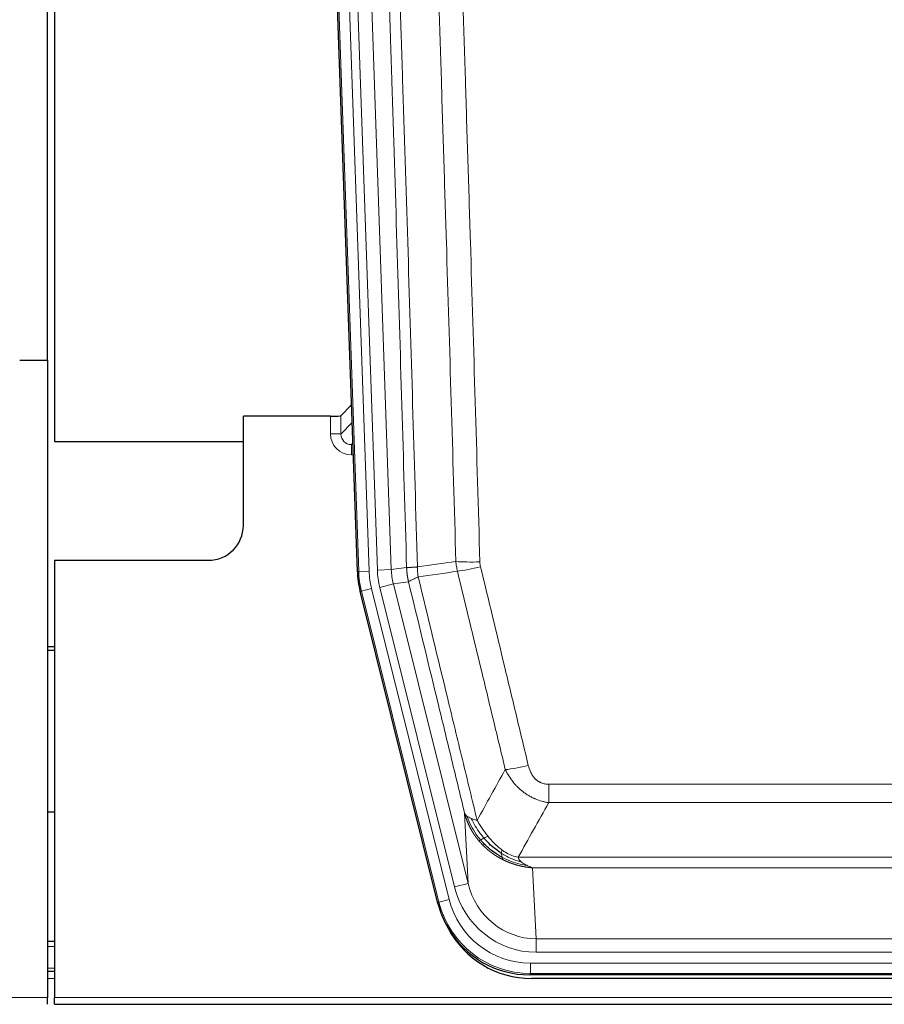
# Model space of a CAD drawing. Header units: inches. Extents: x 0 to 20790, y -12 to 14700.
# Tile 33 of 256: x 4862 to 5110, y 4924 to 5206. Entities that reach past the tile are written whole.
import ezdxf

# ---------------------------------------------------------------- set-up
doc = ezdxf.new("R2010")
doc.units = ezdxf.units.IN
doc.layers.add('1', color=7, linetype='Continuous', true_color=0xffffff)

msp = doc.modelspace()

# ---------------------------------------------------------------- linework, layer by layer
at = {"layer": '1', "color": 2, "linetype": 'Continuous', "lineweight": 25}
for p, q in [((4870.411, 5108.245), (4870.411, 5508.825)), ((4872.411, 5508.498), (4872.411, 5084.987)), ((4959.007, 5047.722), (4945.889, 5423.367)), ((4862.454, 5108.237), (4870.411, 5108.237)), ((4870.411, 5108.237), (4870.411, 4925.957)), ((4957.34, 5095.459), (4954.313, 5092.324)), ((4951.314, 5092.223), (4926.411, 5092.223)), ((4926.411, 5060.987), (4926.411, 5092.223)), ((4872.411, 5084.987), (4926.41, 5084.987)), ((4872.411, 5050.987), (4916.411, 5050.987)), ((4872.411, 5050.987), (4872.411, 4925.957)), ((4982.046, 4952.883), (4959.792, 5042.14)), ((4872.411, 5026.255), (4870.411, 5026.255)), ((4870.411, 5025.255), (4872.411, 5025.255)), ((4872.46, 4978.987), (4870.425, 4978.987)), ((4872.411, 4941.987), (4870.396, 4941.987)), ((4872.411, 4933.388), (4870.396, 4933.388)), ((5224.614, 4932.443), (5008.208, 4932.443)), ((5224.023, 4931.4), (5008.8, 4931.4)), ((4870.411, 4924.01), (4870.411, 4925.957)), ((4872.411, 4924.01), (4872.411, 4925.957)), ((4872.411, 4924.01), (5360.411, 4924.01))]:
    msp.add_line(p, q, dxfattribs=at)
at = {"layer": '1', "color": 110, "linetype": 'Continuous', "lineweight": 13}
for p, q in [((4959.381, 5047.774), (4946.27, 5423.217)), ((4949.264, 5423.322), (4962.375, 5047.879)), ((4951.655, 5422.38), (4964.722, 5048.209)), ((4955.648, 5422.519), (4968.714, 5048.348)), ((4951.304, 5087.175), (4951.314, 5092.223)), ((4954.313, 5092.324), (4954.302, 5087.093)), ((4954.302, 5087.093), (4957.516, 5090.421)), ((4957.722, 5084.528), (4957.295, 5084.086)), ((4957.295, 5084.086), (4957.295, 5081.166)), ((4957.295, 5084.086), (4957.737, 5084.086)), ((4957.295, 5081.166), (4957.839, 5081.166)), ((4968.714, 5048.348), (4973.09, 5048.963)), ((4959.007, 5047.722), (4959.381, 5047.774)), ((4962.375, 5047.879), (4959.381, 5047.774)), ((4964.722, 5048.209), (4968.714, 5048.348)), ((4965.419, 5043.247), (4969.295, 5044.214)), ((4973.647, 5044.825), (4969.295, 5044.214)), ((4969.295, 5044.214), (4990.647, 4958.576)), ((4960.165, 5042.193), (4959.792, 5042.14)), ((4963.072, 5042.917), (4960.165, 5042.193)), ((4982.339, 4953.258), (4960.165, 5042.193)), ((4963.072, 5042.917), (4985.246, 4953.982)), ((4986.771, 4957.609), (4965.419, 5043.247)), ((5013.74, 4981.689), (5013.74, 4986.93)), ((5013.74, 4986.93), (5219.083, 4986.93)), ((5219.083, 4981.689), (5013.74, 4981.689)), ((4990.647, 4958.576), (4989.689, 4978.631)), ((5005.008, 4966.07), (5227.814, 4966.07)), ((5223.701, 4963.04), (5009.121, 4963.04)), ((5009.121, 4963.04), (5010.09, 4942.761)), ((4986.771, 4957.609), (4990.647, 4958.576)), ((4982.046, 4952.883), (4982.339, 4953.258)), ((4985.246, 4953.982), (4982.339, 4953.258)), ((5010.09, 4942.761), (5222.733, 4942.761)), ((5010.09, 4938.897), (5010.09, 4942.761)), ((4872.411, 4940.532), (4870.396, 4940.532)), ((5222.733, 4938.897), (5010.09, 4938.897)), ((4872.411, 4934.358), (4870.396, 4934.358)), ((5008.501, 4935.814), (5224.321, 4935.814)), ((5008.501, 4932.818), (5008.501, 4935.814)), ((4872.411, 4931.388), (4870.396, 4931.388)), ((5008.501, 4932.818), (5008.208, 4932.443)), ((5224.321, 4932.818), (5008.501, 4932.818)), ((4382.411, 4925.957), (4870.411, 4925.957)), ((4872.411, 4925.957), (5360.411, 4925.957))]:
    msp.add_line(p, q, dxfattribs=at)
at = {"layer": '1', "color": 2, "linetype": 'Continuous', "lineweight": 25}
msp.add_arc((4916.411, 5060.987), 10, 270, 0, dxfattribs=at)
for centre, major_axis, ratio, start_param, end_param in [((4951.314, 5092.328), (-3, 0), 0.0349646, 1.5706703, 3.1078402), ((4986.027, 5048.673, 0), (26.774, 3.763), 0.9986144, 3.0370169, 3.2461684), ((5008.266, 4959.48, 0), (16.66, 21.323), 0.9977958, 2.4794378, 2.7643876), ((5008.266, 4959.48, 0), (16.66, 21.323), 0.9977958, 2.7643876, 3.8037475), ((5008.825, 4958.416, 0), (16.639, 21.297), 0.9990195, 2.7203481, 3.8043419)]:
    msp.add_ellipse(centre, major_axis=major_axis, ratio=ratio, start_param=start_param, end_param=end_param, dxfattribs=at)
at = {"layer": '1', "color": 110, "linetype": 'Continuous', "lineweight": 13}
for centre, major_axis, ratio, start_param, end_param in [((4957.307, 5087.175), (-3.237, -5.067), 0.9977321, 5.2798208, 6.8506171), ((4951.304, 5087.097), (-3, 0.006), 0.0261769, 3.175273, 4.7124429), ((4957.307, 5087.097), (-1.726, -2.474), 0.9943829, 5.3201387, 6.890935), ((4994.044, 5051.668), (-9.996, -0.288), 0.1133347, 0.8101184, 1.5675278), ((4994.232, 5050.262), (-9.719, -2.353), 0.1107863, 0.7983441, 1.5439815), ((4986.393, 5048.725), (-26.766, -3.762), 0.9989218, 6.1786096, 6.387761), ((4986.393, 5048.725, 0), (23.799, 3.345), 0.9986144, 3.0370169, 3.2461684), ((4988.74, 5049.055, 0), (-23.799, -3.345), 0.9986144, 6.1786096, 6.387761), ((4988.74, 5049.055), (-19.844, -2.789), 0.9980617, 6.1786096, 6.387761), ((5007.893, 4993.688), (-9.722, -2.342), 0.1329353, 0.7958322, 1.5387903), ((5010.01, 4963.744, 0), (1.185, -24.82), 0.9658521, 4.9157844, 6.2370968), ((5010.01, 4963.744), (1.001, -20.961), 0.9530564, 4.9157844, 6.2370968), ((5008.552, 4959.846), (-16.651, -21.313), 0.9982842, 5.6210305, 6.9453401), ((5008.552, 4959.846, 0), (14.809, 18.954), 0.9977958, 2.4794378, 3.8037475)]:
    msp.add_ellipse(centre, major_axis=major_axis, ratio=ratio, start_param=start_param, end_param=end_param, dxfattribs=at)
for points, knots in [([(4963.951, 5421.928), (4964.522, 5406.373), (4965.65, 5375.263), (4967.295, 5328.598), (4968.361, 5297.488), (4969.15, 5274.156), (4969.541, 5262.489), (4969.992, 5248.879), (4970.185, 5243.045), (4970.313, 5239.157), (4970.377, 5237.212), (4970.696, 5227.491), (4971.075, 5215.827), (4971.513, 5202.225), (4971.7, 5196.396), (4971.824, 5192.51), (4971.886, 5190.567), (4972.442, 5173.084), (4973.415, 5142.028), (4974.826, 5095.518), (4975.734, 5064.56), (4976.18, 5049.094)], [0, 0, 0, 0, 0.125, 0.25, 0.375, 0.375, 0.4375, 0.46875, 0.484375, 0.484375, 0.5, 0.5, 0.5625, 0.59375, 0.609375, 0.609375, 0.625, 0.625, 0.75, 0.875, 1, 1, 1, 1]), ([(4973.09, 5048.963), (4972.646, 5064.374), (4971.74, 5095.219), (4970.333, 5141.561), (4969.363, 5172.504), (4968.808, 5189.923), (4968.747, 5191.859), (4968.623, 5195.731), (4968.437, 5201.539), (4968, 5215.092), (4967.622, 5226.713), (4967.304, 5236.4), (4967.24, 5238.337), (4967.112, 5242.212), (4966.92, 5248.024), (4966.47, 5261.586), (4966.08, 5273.21), (4965.294, 5296.459), (4964.23, 5327.458), (4962.59, 5373.955), (4961.465, 5404.953), (4960.895, 5420.452)], [0, 0, 0, 0, 0.125, 0.25, 0.375, 0.375, 0.390625, 0.390625, 0.40625, 0.4375, 0.5, 0.5, 0.515625, 0.515625, 0.53125, 0.5625, 0.625, 0.625, 0.75, 0.875, 1, 1, 1, 1]), ([(4982.086, 5417.832), (4982.643, 5402.508), (4983.744, 5371.859), (4985.352, 5325.887), (4986.394, 5295.24), (4987.164, 5272.255), (4987.547, 5260.763), (4987.925, 5249.27), (4988.177, 5241.609), (4988.302, 5237.778), (4988.925, 5218.624), (4989.417, 5203.308), (4990.142, 5180.344), (4990.382, 5172.692), (4990.858, 5157.395), (4991.094, 5149.749), (4991.796, 5126.82), (4992.716, 5096.272), (4993.607, 5065.772), (4994.044, 5050.534)], [0, 0, 0, 0, 0.125, 0.25, 0.375, 0.375, 0.4375, 0.46875, 0.46875, 0.5, 0.5, 0.625, 0.625, 0.6875, 0.6875, 0.75, 0.75, 0.875, 1, 1, 1, 1]), ([(4987.177, 5050.649), (4986.738, 5065.868), (4985.847, 5096.33), (4984.925, 5126.839), (4984.222, 5149.739), (4983.986, 5157.376), (4983.509, 5172.654), (4983.269, 5180.296), (4982.543, 5203.232), (4982.051, 5218.529), (4981.427, 5237.659), (4981.301, 5241.485), (4981.05, 5249.137), (4980.671, 5260.615), (4980.288, 5272.093), (4979.516, 5295.049), (4978.472, 5325.658), (4976.863, 5371.573), (4975.761, 5402.183), (4975.203, 5417.489)], [0, 0, 0, 0, 0.125, 0.25, 0.25, 0.3125, 0.3125, 0.375, 0.375, 0.5, 0.5, 0.53125, 0.53125, 0.5625, 0.625, 0.625, 0.75, 0.875, 1, 1, 1, 1]), ([(4973.09, 5048.963), (4973.091, 5048.963), (4973.093, 5048.963), (4973.096, 5048.963), (4973.1, 5048.962), (4973.103, 5048.962), (4973.107, 5048.962), (4973.111, 5048.962), (4973.115, 5048.961), (4973.12, 5048.961), (4973.125, 5048.961), (4973.13, 5048.961), (4973.135, 5048.96), (4973.141, 5048.96), (4973.147, 5048.96), (4973.153, 5048.96), (4973.159, 5048.959), (4973.166, 5048.959), (4973.173, 5048.959), (4973.18, 5048.959), (4973.187, 5048.959), (4973.195, 5048.958), (4973.203, 5048.958), (4973.211, 5048.958), (4973.219, 5048.958), (4973.228, 5048.958), (4973.237, 5048.958), (4973.246, 5048.957), (4973.255, 5048.957), (4973.265, 5048.957), (4973.275, 5048.957), (4973.285, 5048.957), (4973.295, 5048.957), (4973.306, 5048.957), (4973.317, 5048.957), (4973.328, 5048.957), (4973.339, 5048.957), (4973.351, 5048.957), (4973.363, 5048.957), (4973.375, 5048.956), (4973.387, 5048.956), (4973.4, 5048.956), (4973.412, 5048.956), (4973.426, 5048.957), (4973.439, 5048.957), (4973.453, 5048.957), (4973.466, 5048.957), (4973.48, 5048.957), (4973.495, 5048.957), (4973.509, 5048.957), (4973.524, 5048.957), (4973.539, 5048.957), (4973.555, 5048.957), (4973.57, 5048.957), (4973.586, 5048.958), (4973.602, 5048.958), (4973.618, 5048.958), (4973.635, 5048.958), (4973.651, 5048.958), (4973.668, 5048.958), (4973.686, 5048.959), (4973.703, 5048.959), (4973.721, 5048.959), (4973.739, 5048.959), (4973.757, 5048.96), (4973.775, 5048.96), (4973.794, 5048.96), (4973.813, 5048.961), (4973.832, 5048.961), (4973.852, 5048.961), (4973.871, 5048.962), (4973.891, 5048.962), (4973.911, 5048.962), (4973.931, 5048.963), (4973.952, 5048.963), (4973.973, 5048.964), (4974, 5048.964), (4974.034, 5048.965), (4974.074, 5048.966), (4974.116, 5048.967), (4974.158, 5048.969), (4974.202, 5048.97), (4974.246, 5048.971), (4974.291, 5048.973), (4974.336, 5048.975), (4974.382, 5048.977), (4974.43, 5048.978), (4974.478, 5048.981), (4974.526, 5048.983), (4974.576, 5048.985), (4974.626, 5048.987), (4974.677, 5048.99), (4974.728, 5048.993), (4974.781, 5048.995), (4974.834, 5048.998), (4974.888, 5049.001), (4974.943, 5049.004), (4974.998, 5049.008), (4975.054, 5049.011), (4975.111, 5049.015), (4975.168, 5049.018), (4975.226, 5049.022), (4975.285, 5049.026), (4975.345, 5049.03), (4975.405, 5049.034), (4975.466, 5049.038), (4975.528, 5049.043), (4975.59, 5049.047), (4975.653, 5049.052), (4975.717, 5049.057), (4975.781, 5049.062), (4975.846, 5049.067), (4975.911, 5049.072), (4975.977, 5049.077), (4976.044, 5049.083), (4976.112, 5049.088), (4976.157, 5049.092), (4976.18, 5049.094)], [0, 0, 0, 0, 0.0066687, 0.0133374, 0.0200061, 0.0266746, 0.0333432, 0.0400116, 0.0466801, 0.0533484, 0.0600168, 0.066685, 0.0733532, 0.0800214, 0.0866895, 0.0933575, 0.1000255, 0.1066935, 0.1133614, 0.1200292, 0.126697, 0.1333647, 0.1400324, 0.1467001, 0.1533676, 0.1600352, 0.1667026, 0.1733701, 0.1800374, 0.1867047, 0.193372, 0.2000392, 0.2067064, 0.2133735, 0.2200405, 0.2267075, 0.2333745, 0.2400414, 0.2467082, 0.253375, 0.2600418, 0.2667085, 0.2733751, 0.2800417, 0.2867082, 0.2933747, 0.3000412, 0.3067075, 0.3133739, 0.3200401, 0.3267064, 0.3333725, 0.3400387, 0.3467047, 0.3533708, 0.3600367, 0.3667026, 0.3733685, 0.3800343, 0.3867001, 0.3933658, 0.4000315, 0.4066971, 0.4133626, 0.4200281, 0.4266936, 0.433359, 0.4400243, 0.4466896, 0.4533549, 0.4600201, 0.4666852, 0.4733503, 0.4800154, 0.4866804, 0.4933453, 0.5000102, 0.5125098, 0.5250093, 0.5375088, 0.5500082, 0.5625077, 0.5750071, 0.5875066, 0.600006, 0.6125054, 0.6250049, 0.6375043, 0.6500037, 0.6625032, 0.6750026, 0.6875021, 0.7000016, 0.7125011, 0.7250006, 0.7375001, 0.7499997, 0.7624993, 0.7749989, 0.7874985, 0.7999982, 0.812498, 0.8249977, 0.8374975, 0.8499974, 0.8624973, 0.8749972, 0.8874972, 0.8999973, 0.9124974, 0.9249976, 0.9374978, 0.9499981, 0.9624985, 0.9749989, 0.9874994, 1, 1, 1, 1]), ([(4973.647, 5044.825), (4973.642, 5044.846), (4973.632, 5044.888), (4973.616, 5044.952), (4973.601, 5045.018), (4973.586, 5045.084), (4973.571, 5045.152), (4973.555, 5045.221), (4973.54, 5045.292), (4973.525, 5045.364), (4973.509, 5045.437), (4973.494, 5045.511), (4973.478, 5045.587), (4973.463, 5045.664), (4973.448, 5045.742), (4973.433, 5045.821), (4973.417, 5045.902), (4973.402, 5045.984), (4973.388, 5046.068), (4973.373, 5046.152), (4973.358, 5046.238), (4973.344, 5046.326), (4973.329, 5046.414), (4973.315, 5046.504), (4973.302, 5046.596), (4973.288, 5046.688), (4973.275, 5046.782), (4973.254, 5046.933), (4973.228, 5047.135), (4973.2, 5047.382), (4973.176, 5047.611), (4973.157, 5047.822), (4973.141, 5048.016), (4973.128, 5048.191), (4973.118, 5048.349), (4973.11, 5048.488), (4973.104, 5048.61), (4973.099, 5048.713), (4973.096, 5048.798), (4973.094, 5048.865), (4973.092, 5048.914), (4973.091, 5048.945), (4973.091, 5048.959), (4973.09, 5048.963)], [0, 0, 0, 0, 0.0155037, 0.0313049, 0.0474035, 0.0637997, 0.0804935, 0.097485, 0.1147743, 0.1323613, 0.1502462, 0.1684289, 0.1869096, 0.2056883, 0.224765, 0.2441397, 0.2638126, 0.2837835, 0.3040527, 0.32462, 0.3454856, 0.3666494, 0.3881116, 0.409872, 0.4319308, 0.454288, 0.4769435, 0.4998975, 0.5635611, 0.6228928, 0.6778927, 0.7285606, 0.7748966, 0.8169007, 0.8545729, 0.8879131, 0.9169214, 0.9415977, 0.9619421, 0.9779545, 0.989635, 0.9969835, 1, 1, 1, 1]), ([(4976.392, 5046.26), (4976.317, 5046.726), (4976.274, 5047.195), (4976.216, 5048.141), (4976.201, 5048.616), (4976.18, 5049.094)], [0, 0, 0, 0, 0.5, 0.5, 1, 1, 1, 1]), ([(4994.232, 5049.123), (4994.176, 5049.355), (4994.132, 5049.588), (4994.07, 5050.059), (4994.051, 5050.296), (4994.044, 5050.534)], [0, 0, 0, 0, 0.5, 0.5, 1, 1, 1, 1]), ([(4994.232, 5049.123), (4996.517, 5039.644), (4998.798, 5030.172), (5002.214, 5015.971), (5003.351, 5011.239), (5005.624, 5001.777), (5006.759, 4997.048), (5007.893, 4992.321)], [0, 0, 0, 0, 0.5, 0.5, 0.75, 0.75, 1, 1, 1, 1]), ([(4973.647, 5044.825), (4973.668, 5044.876), (4973.746, 5044.942), (4974.009, 5045.109), (4974.195, 5045.209), (4974.667, 5045.446), (4974.952, 5045.583), (4975.61, 5045.893), (4975.983, 5046.067), (4976.392, 5046.26)], [0, 0, 0, 0, 0.25, 0.25, 0.5, 0.5, 0.75, 0.75, 1, 1, 1, 1]), ([(4976.392, 5046.26), (4979.214, 5034.635), (4982.03, 5023.019), (4986.243, 5005.608), (4987.646, 4999.806), (4990.448, 4988.208), (4991.848, 4982.411), (4993.246, 4976.617)], [0, 0, 0, 0, 0.5, 0.5, 0.75, 0.75, 1, 1, 1, 1]), ([(5001.313, 4991.126), (5000.178, 4995.847), (4999.041, 5000.569), (4996.766, 5010.017), (4995.627, 5014.743), (4992.208, 5028.924), (4989.924, 5038.384), (4987.635, 5047.849)], [0, 0, 0, 0, 0.25, 0.25, 0.5, 0.5, 1, 1, 1, 1]), ([(4989.689, 4978.631), (4988.359, 4984.139), (4987.026, 4989.649), (4984.358, 5000.673), (4983.023, 5006.187), (4979.012, 5022.736), (4976.332, 5033.777), (4973.647, 5044.825)], [0, 0, 0, 0, 0.25, 0.25, 0.5, 0.5, 1, 1, 1, 1]), ([(5013.74, 4981.689), (5013.405, 4981.738), (5013.072, 4981.796), (5012.409, 4981.935), (5012.081, 4982.015), (5011.105, 4982.286), (5010.467, 4982.508), (5009.764, 4982.805), (5009.686, 4982.838), (5009.531, 4982.907), (5009.454, 4982.942), (5009.222, 4983.049), (5009.069, 4983.123), (5008.615, 4983.351), (5008.02, 4983.675), (5007.447, 4984.036), (5007.026, 4984.322), (5006.817, 4984.468), (5006.612, 4984.619), (5006.475, 4984.721), (5006.408, 4984.773), (5005.802, 4985.242), (5005.294, 4985.691), (5004.575, 4986.407), (5004.342, 4986.654), (5004.004, 4987.034), (5003.893, 4987.162), (5003.674, 4987.423), (5003.567, 4987.555), (5003.04, 4988.222), (5002.652, 4988.776), (5001.937, 4989.923), (5001.61, 4990.515), (5001.313, 4991.126)], [0, 0, 0, 0, 0.0625, 0.0625, 0.125, 0.125, 0.25, 0.25, 0.265625, 0.265625, 0.28125, 0.28125, 0.3125, 0.3125, 0.375, 0.4375, 0.4375, 0.46875, 0.484375, 0.484375, 0.5, 0.5, 0.625, 0.625, 0.6875, 0.6875, 0.71875, 0.71875, 0.75, 0.75, 0.875, 0.875, 1, 1, 1, 1]), ([(5013.74, 4986.93), (5013.557, 4986.93), (5013.375, 4986.938), (5013.011, 4986.97), (5012.831, 4986.994), (5012.476, 4987.059), (5012.3, 4987.1), (5011.954, 4987.2), (5011.783, 4987.259), (5011.572, 4987.344), (5011.53, 4987.362), (5011.446, 4987.398), (5011.322, 4987.454), (5011.2, 4987.515), (5010.961, 4987.643), (5010.654, 4987.829), (5010.366, 4988.046), (5010.193, 4988.191), (5010.159, 4988.221), (5010.091, 4988.281), (5010.057, 4988.311), (5009.957, 4988.404), (5009.892, 4988.467), (5009.703, 4988.661), (5009.583, 4988.795), (5009.357, 4989.072), (5009.25, 4989.215), (5009.047, 4989.511), (5008.951, 4989.663), (5008.838, 4989.857), (5008.816, 4989.897), (5008.772, 4989.976), (5008.751, 4990.015), (5008.687, 4990.135), (5008.646, 4990.215), (5008.527, 4990.457), (5008.454, 4990.621), (5008.317, 4990.952), (5008.253, 4991.119), (5008.077, 4991.626), (5007.977, 4991.971), (5007.893, 4992.321)], [0, 0, 0, 0, 0.0625, 0.0625, 0.125, 0.125, 0.1875, 0.1875, 0.25, 0.25, 0.265625, 0.265625, 0.28125, 0.3125, 0.3125, 0.375, 0.4375, 0.4375, 0.453125, 0.453125, 0.46875, 0.46875, 0.5, 0.5, 0.5625, 0.5625, 0.625, 0.625, 0.6875, 0.6875, 0.703125, 0.703125, 0.71875, 0.71875, 0.75, 0.75, 0.8125, 0.8125, 0.875, 0.875, 1, 1, 1, 1]), ([(4989.689, 4978.631), (4989.746, 4978.488), (4989.829, 4978.35), (4990.042, 4978.089), (4990.173, 4977.965), (4990.328, 4977.848)], [0, 0, 0, 0, 0.5, 0.5, 1, 1, 1, 1]), ([(4993.721, 4970.804), (4993.709, 4970.818), (4993.686, 4970.846), (4993.651, 4970.888), (4993.616, 4970.931), (4993.58, 4970.975), (4993.544, 4971.02), (4993.507, 4971.065), (4993.47, 4971.111), (4993.433, 4971.158), (4993.395, 4971.205), (4993.357, 4971.253), (4993.319, 4971.302), (4993.28, 4971.352), (4993.241, 4971.402), (4993.201, 4971.453), (4993.162, 4971.505), (4993.121, 4971.558), (4993.081, 4971.612), (4993.04, 4971.666), (4992.999, 4971.721), (4992.958, 4971.777), (4992.916, 4971.834), (4992.874, 4971.891), (4992.832, 4971.949), (4992.79, 4972.008), (4992.747, 4972.068), (4992.704, 4972.129), (4992.661, 4972.191), (4992.618, 4972.253), (4992.574, 4972.316), (4992.53, 4972.38), (4992.486, 4972.445), (4992.442, 4972.511), (4992.397, 4972.577), (4992.353, 4972.645), (4992.308, 4972.713), (4992.263, 4972.782), (4992.218, 4972.852), (4992.172, 4972.923), (4992.127, 4972.994), (4992.081, 4973.067), (4992.036, 4973.14), (4991.99, 4973.215), (4991.944, 4973.29), (4991.898, 4973.366), (4991.852, 4973.443), (4991.806, 4973.521), (4991.76, 4973.6), (4991.714, 4973.679), (4991.668, 4973.76), (4991.621, 4973.842), (4991.575, 4973.924), (4991.529, 4974.007), (4991.483, 4974.092), (4991.437, 4974.177), (4991.39, 4974.263), (4991.344, 4974.35), (4991.298, 4974.438), (4991.252, 4974.527), (4991.206, 4974.617), (4991.161, 4974.708), (4991.115, 4974.8), (4991.069, 4974.893), (4991.024, 4974.986), (4990.978, 4975.081), (4990.933, 4975.177), (4990.888, 4975.273), (4990.844, 4975.371), (4990.799, 4975.47), (4990.755, 4975.569), (4990.71, 4975.67), (4990.666, 4975.771), (4990.623, 4975.874), (4990.579, 4975.977), (4990.536, 4976.081), (4990.493, 4976.187), (4990.451, 4976.293), (4990.409, 4976.401), (4990.367, 4976.509), (4990.325, 4976.619), (4990.284, 4976.729), (4990.244, 4976.84), (4990.203, 4976.953), (4990.163, 4977.066), (4990.124, 4977.181), (4990.085, 4977.296), (4990.046, 4977.412), (4990.008, 4977.53), (4989.97, 4977.648), (4989.933, 4977.767), (4989.897, 4977.888), (4989.861, 4978.009), (4989.825, 4978.132), (4989.79, 4978.255), (4989.756, 4978.379), (4989.722, 4978.505), (4989.7, 4978.589), (4989.689, 4978.631)], [0, 0, 0, 0, 0.0060657, 0.012223, 0.0184718, 0.0248123, 0.0312443, 0.0377679, 0.0443831, 0.0510899, 0.0578883, 0.0647782, 0.0717598, 0.0788329, 0.0859977, 0.093254, 0.1006019, 0.1080414, 0.1155725, 0.1231952, 0.1309095, 0.1387154, 0.1466129, 0.1546019, 0.1626826, 0.1708549, 0.1791188, 0.1874742, 0.1959213, 0.20446, 0.2130903, 0.2218121, 0.2306256, 0.2395307, 0.2485274, 0.2576156, 0.2667955, 0.276067, 0.2854301, 0.2948848, 0.3044311, 0.314069, 0.3237985, 0.3336196, 0.3435324, 0.3535367, 0.3636326, 0.3738202, 0.3840993, 0.3944701, 0.4049324, 0.4154864, 0.426132, 0.4368691, 0.4476979, 0.4586183, 0.4696303, 0.480734, 0.4919292, 0.503216, 0.5145945, 0.5260645, 0.5376262, 0.5492795, 0.5610244, 0.5728609, 0.584789, 0.5968087, 0.60892, 0.621123, 0.6334175, 0.6458037, 0.6582815, 0.6708509, 0.6835119, 0.6962645, 0.7091087, 0.7220445, 0.735072, 0.748191, 0.7614017, 0.774704, 0.7880979, 0.8015834, 0.8151605, 0.8288293, 0.8425896, 0.8564416, 0.8703852, 0.8844204, 0.8985472, 0.9127656, 0.9270756, 0.9414773, 0.9559705, 0.9705554, 0.9852319, 1, 1, 1, 1]), ([(4990.328, 4977.848), (4990.485, 4977.722), (4990.665, 4977.604), (4991.069, 4977.38), (4991.293, 4977.274), (4991.539, 4977.176)], [0, 0, 0, 0, 0.5, 0.5, 1, 1, 1, 1]), ([(4994.211, 4971.034), (4993.776, 4971.544), (4993.366, 4972.074), (4991.836, 4974.256), (4990.941, 4976.035), (4990.328, 4977.848)], [0, 0, 0, 0, 0.25, 0.25, 1, 1, 1, 1]), ([(4991.539, 4977.176), (4991.785, 4977.069), (4992.051, 4976.97), (4992.621, 4976.783), (4992.925, 4976.697), (4993.246, 4976.617)], [0, 0, 0, 0, 0.5, 0.5, 1, 1, 1, 1]), ([(4995.197, 4971.561), (4994.825, 4971.993), (4994.469, 4972.438), (4993.108, 4974.256), (4992.237, 4975.711), (4991.539, 4977.176)], [0, 0, 0, 0, 0.25, 0.25, 1, 1, 1, 1]), ([(4996.421, 4972.01), (4996.122, 4972.38), (4995.832, 4972.758), (4994.705, 4974.288), (4993.939, 4975.477), (4993.246, 4976.617)], [0, 0, 0, 0, 0.25, 0.25, 1, 1, 1, 1]), ([(4993.721, 4970.804), (4993.757, 4970.811), (4993.799, 4970.825), (4993.905, 4970.871), (4993.967, 4970.902), (4994.093, 4970.969), (4994.149, 4971), (4994.211, 4971.034)], [0, 0, 0, 0, 0.375, 0.375, 0.75, 0.75, 1, 1, 1, 1]), ([(5000.724, 4965.322), (5000.702, 4965.332), (5000.658, 4965.354), (5000.592, 4965.387), (5000.526, 4965.42), (5000.46, 4965.454), (5000.394, 4965.488), (5000.328, 4965.522), (5000.261, 4965.556), (5000.195, 4965.591), (5000.129, 4965.626), (5000.062, 4965.661), (4999.996, 4965.697), (4999.929, 4965.733), (4999.863, 4965.77), (4999.796, 4965.806), (4999.73, 4965.843), (4999.663, 4965.881), (4999.596, 4965.918), (4999.529, 4965.956), (4999.463, 4965.995), (4999.396, 4966.033), (4999.329, 4966.072), (4999.262, 4966.111), (4999.195, 4966.151), (4999.128, 4966.191), (4999.061, 4966.231), (4998.994, 4966.272), (4998.927, 4966.313), (4998.86, 4966.354), (4998.793, 4966.396), (4998.726, 4966.438), (4998.659, 4966.481), (4998.592, 4966.523), (4998.525, 4966.566), (4998.458, 4966.61), (4998.39, 4966.654), (4998.323, 4966.698), (4998.256, 4966.742), (4998.189, 4966.787), (4998.122, 4966.832), (4998.055, 4966.878), (4997.988, 4966.924), (4997.921, 4966.97), (4997.854, 4967.017), (4997.787, 4967.064), (4997.72, 4967.111), (4997.653, 4967.159), (4997.586, 4967.207), (4997.519, 4967.256), (4997.452, 4967.304), (4997.385, 4967.354), (4997.318, 4967.403), (4997.251, 4967.453), (4997.185, 4967.504), (4997.118, 4967.554), (4997.051, 4967.605), (4996.985, 4967.657), (4996.918, 4967.709), (4996.852, 4967.761), (4996.785, 4967.814), (4996.719, 4967.867), (4996.653, 4967.92), (4996.586, 4967.974), (4996.52, 4968.028), (4996.454, 4968.082), (4996.388, 4968.137), (4996.322, 4968.193), (4996.256, 4968.248), (4996.19, 4968.304), (4996.125, 4968.361), (4996.059, 4968.418), (4995.994, 4968.475), (4995.928, 4968.533), (4995.863, 4968.591), (4995.798, 4968.649), (4995.732, 4968.708), (4995.667, 4968.767), (4995.602, 4968.827), (4995.538, 4968.887), (4995.473, 4968.947), (4995.408, 4969.008), (4995.344, 4969.069), (4995.28, 4969.131), (4995.215, 4969.193), (4995.151, 4969.256), (4995.087, 4969.318), (4995.024, 4969.382), (4994.96, 4969.445), (4994.896, 4969.509), (4994.833, 4969.574), (4994.77, 4969.639), (4994.707, 4969.704), (4994.644, 4969.77), (4994.581, 4969.836), (4994.518, 4969.902), (4994.456, 4969.969), (4994.394, 4970.037), (4994.332, 4970.104), (4994.27, 4970.172), (4994.208, 4970.241), (4994.146, 4970.31), (4994.085, 4970.379), (4994.024, 4970.449), (4993.963, 4970.519), (4993.902, 4970.59), (4993.841, 4970.661), (4993.781, 4970.732), (4993.741, 4970.78), (4993.721, 4970.804)], [0, 0, 0, 0, 0.0082024, 0.0164263, 0.0246716, 0.0329384, 0.0412265, 0.0495362, 0.0578672, 0.0662198, 0.0745938, 0.0829892, 0.0914062, 0.0998446, 0.1083045, 0.1167859, 0.1252887, 0.1338131, 0.1423589, 0.1509263, 0.1595151, 0.1681255, 0.1767574, 0.1854108, 0.1940858, 0.2027822, 0.2115002, 0.2202398, 0.2290008, 0.2377835, 0.2465876, 0.2554134, 0.2642606, 0.2731295, 0.2820199, 0.2909319, 0.2998654, 0.3088206, 0.3177973, 0.3267956, 0.3358154, 0.3448569, 0.35392, 0.3630047, 0.3721109, 0.3812388, 0.3903883, 0.3995594, 0.4087522, 0.4179665, 0.4272025, 0.4364601, 0.4457393, 0.4550402, 0.4643627, 0.4737069, 0.4830727, 0.4924601, 0.5018692, 0.5113, 0.5207524, 0.5302265, 0.5397222, 0.5492397, 0.5587788, 0.5683395, 0.577922, 0.5875261, 0.5971519, 0.6067994, 0.6164686, 0.6261595, 0.6358721, 0.6456064, 0.6553624, 0.6651401, 0.6749395, 0.6847606, 0.6946034, 0.704468, 0.7143542, 0.7242622, 0.734192, 0.7441434, 0.7541166, 0.7641115, 0.7741282, 0.7841666, 0.7942268, 0.8043087, 0.8144123, 0.8245377, 0.8346848, 0.8448538, 0.8550444, 0.8652568, 0.875491, 0.885747, 0.8960247, 0.9063242, 0.9166455, 0.9269886, 0.9373534, 0.9477401, 0.9581485, 0.9685787, 0.9790306, 0.9895044, 1, 1, 1, 1]), ([(4994.211, 4971.034), (4994.242, 4971.051), (4994.274, 4971.069), (4994.409, 4971.144), (4994.522, 4971.207), (4994.771, 4971.343), (4994.907, 4971.416), (4995.099, 4971.513), (4995.148, 4971.537), (4995.197, 4971.561)], [0, 0, 0, 0, 0.125, 0.125, 0.5, 0.5, 0.875, 0.875, 1, 1, 1, 1]), ([(4995.197, 4971.561), (4995.296, 4971.61), (4995.397, 4971.657), (4995.654, 4971.771), (4995.811, 4971.835), (4996.122, 4971.942), (4996.275, 4971.984), (4996.421, 4972.01)], [0, 0, 0, 0, 0.25, 0.25, 0.625, 0.625, 1, 1, 1, 1]), ([(5000.391, 4968.132), (5000.21, 4968.262), (5000.032, 4968.398), (4999.325, 4968.956), (4998.81, 4969.416), (4997.816, 4970.397), (4997.337, 4970.919), (4996.722, 4971.642), (4996.571, 4971.825), (4996.421, 4972.01)], [0, 0, 0, 0, 0.125, 0.125, 0.5, 0.5, 0.875, 0.875, 1, 1, 1, 1]), ([(5000.24, 4967.15), (5000.239, 4967.248), (5000.24, 4967.345), (5000.254, 4967.579), (5000.27, 4967.713), (5000.318, 4967.95), (5000.35, 4968.053), (5000.391, 4968.132)], [0, 0, 0, 0, 0.25, 0.25, 0.625, 0.625, 1, 1, 1, 1]), ([(5005.008, 4966.07), (5003.788, 4966.283), (5002.612, 4966.748), (5001.118, 4967.629), (5000.751, 4967.871), (5000.391, 4968.132)], [0, 0, 0, 0, 0.75, 0.75, 1, 1, 1, 1]), ([(5005.879, 4964.732), (5004.469, 4965.052), (5003.032, 4965.593), (5001.162, 4966.587), (5000.698, 4966.858), (5000.24, 4967.15)], [0, 0, 0, 0, 0.75, 0.75, 1, 1, 1, 1]), ([(5000.409, 4966.034), (5000.397, 4966.074), (5000.385, 4966.115), (5000.341, 4966.284), (5000.312, 4966.421), (5000.268, 4966.705), (5000.253, 4966.854), (5000.243, 4967.051), (5000.241, 4967.101), (5000.24, 4967.15)], [0, 0, 0, 0, 0.125, 0.125, 0.5, 0.5, 0.875, 0.875, 1, 1, 1, 1]), ([(5000.724, 4965.322), (5000.69, 4965.38), (5000.651, 4965.449), (5000.569, 4965.611), (5000.526, 4965.703), (5000.459, 4965.878), (5000.433, 4965.954), (5000.409, 4966.034)], [0, 0, 0, 0, 0.375, 0.375, 0.75, 0.75, 1, 1, 1, 1]), ([(5007.55, 4963.732), (5005.778, 4963.955), (5003.949, 4964.437), (5001.575, 4965.443), (5000.987, 4965.724), (5000.409, 4966.034)], [0, 0, 0, 0, 0.75, 0.75, 1, 1, 1, 1]), ([(5009.121, 4963.04), (5009.099, 4963.042), (5009.055, 4963.045), (5008.989, 4963.051), (5008.922, 4963.056), (5008.855, 4963.062), (5008.789, 4963.068), (5008.722, 4963.074), (5008.655, 4963.08), (5008.588, 4963.087), (5008.52, 4963.094), (5008.453, 4963.1), (5008.386, 4963.108), (5008.318, 4963.115), (5008.251, 4963.123), (5008.183, 4963.13), (5008.115, 4963.138), (5008.047, 4963.147), (5007.979, 4963.155), (5007.911, 4963.164), (5007.843, 4963.172), (5007.775, 4963.181), (5007.706, 4963.191), (5007.638, 4963.2), (5007.569, 4963.21), (5007.501, 4963.22), (5007.432, 4963.23), (5007.363, 4963.241), (5007.294, 4963.251), (5007.225, 4963.262), (5007.156, 4963.273), (5007.087, 4963.284), (5007.018, 4963.296), (5006.949, 4963.308), (5006.879, 4963.32), (5006.81, 4963.332), (5006.74, 4963.344), (5006.67, 4963.357), (5006.601, 4963.37), (5006.531, 4963.383), (5006.461, 4963.397), (5006.391, 4963.41), (5006.321, 4963.424), (5006.251, 4963.438), (5006.181, 4963.453), (5006.11, 4963.467), (5006.04, 4963.482), (5005.97, 4963.497), (5005.899, 4963.512), (5005.829, 4963.528), (5005.758, 4963.544), (5005.687, 4963.56), (5005.616, 4963.576), (5005.546, 4963.593), (5005.475, 4963.61), (5005.404, 4963.627), (5005.333, 4963.644), (5005.262, 4963.662), (5005.191, 4963.68), (5005.12, 4963.698), (5005.048, 4963.716), (5004.977, 4963.735), (5004.906, 4963.753), (5004.834, 4963.773), (5004.763, 4963.792), (5004.692, 4963.812), (5004.62, 4963.832), (5004.548, 4963.852), (5004.477, 4963.872), (5004.405, 4963.893), (5004.334, 4963.914), (5004.262, 4963.935), (5004.19, 4963.957), (5004.118, 4963.978), (5004.046, 4964.001), (5003.974, 4964.023), (5003.902, 4964.045), (5003.831, 4964.068), (5003.759, 4964.091), (5003.686, 4964.115), (5003.614, 4964.139), (5003.542, 4964.163), (5003.47, 4964.187), (5003.398, 4964.211), (5003.326, 4964.236), (5003.254, 4964.261), (5003.182, 4964.287), (5003.109, 4964.312), (5003.037, 4964.338), (5002.965, 4964.364), (5002.892, 4964.391), (5002.82, 4964.418), (5002.748, 4964.445), (5002.676, 4964.472), (5002.603, 4964.5), (5002.531, 4964.528), (5002.459, 4964.556), (5002.386, 4964.584), (5002.314, 4964.613), (5002.241, 4964.642), (5002.169, 4964.672), (5002.097, 4964.701), (5002.024, 4964.731), (5001.952, 4964.761), (5001.88, 4964.792), (5001.807, 4964.823), (5001.735, 4964.854), (5001.663, 4964.885), (5001.59, 4964.917), (5001.518, 4964.949), (5001.446, 4964.982), (5001.373, 4965.014), (5001.301, 4965.047), (5001.229, 4965.08), (5001.157, 4965.114), (5001.084, 4965.148), (5001.012, 4965.182), (5000.94, 4965.216), (5000.868, 4965.251), (5000.796, 4965.286), (5000.748, 4965.31), (5000.724, 4965.322)], [0, 0, 0, 0, 0.007775, 0.0155603, 0.0233558, 0.0311618, 0.038978, 0.0468046, 0.0546416, 0.0624889, 0.0703466, 0.0782147, 0.0860931, 0.093982, 0.1018813, 0.109791, 0.1177112, 0.1256417, 0.1335828, 0.1415343, 0.1494962, 0.1574687, 0.1654516, 0.173445, 0.1814489, 0.1894634, 0.1974883, 0.2055238, 0.2135699, 0.2216264, 0.2296936, 0.2377713, 0.2458596, 0.2539585, 0.2620679, 0.270188, 0.2783187, 0.28646, 0.2946119, 0.3027745, 0.3109477, 0.3191316, 0.3273261, 0.3355314, 0.3437472, 0.3519738, 0.3602111, 0.3684591, 0.3767178, 0.3849872, 0.3932673, 0.4015582, 0.4098598, 0.4181722, 0.4264954, 0.4348293, 0.443174, 0.4515295, 0.4598958, 0.4682728, 0.4766607, 0.4850594, 0.493469, 0.5018893, 0.5103206, 0.5187626, 0.5272155, 0.5356793, 0.544154, 0.5526395, 0.561136, 0.5696433, 0.5781615, 0.5866906, 0.5952307, 0.6037817, 0.6123436, 0.6209165, 0.6295003, 0.638095, 0.6467007, 0.6553174, 0.6639451, 0.6725838, 0.6812334, 0.6898941, 0.6985657, 0.7072484, 0.7159421, 0.7246468, 0.7333625, 0.7420893, 0.7508272, 0.759576, 0.768336, 0.777107, 0.7858891, 0.7946823, 0.8034866, 0.812302, 0.8211284, 0.829966, 0.8388147, 0.8476746, 0.8565455, 0.8654276, 0.8743209, 0.8832252, 0.8921408, 0.9010675, 0.9100054, 0.9189544, 0.9279147, 0.9368861, 0.9458688, 0.9548626, 0.9638676, 0.9728839, 0.9819114, 0.9909501, 1, 1, 1, 1]), ([(5005.879, 4964.732), (5005.761, 4964.828), (5005.651, 4964.929), (5005.402, 4965.188), (5005.277, 4965.351), (5005.091, 4965.697), (5005.03, 4965.879), (5005.008, 4966.07)], [0, 0, 0, 0, 0.25, 0.25, 0.625, 0.625, 1, 1, 1, 1]), ([(5007.55, 4963.732), (5007.477, 4963.767), (5007.403, 4963.803), (5007.106, 4963.951), (5006.885, 4964.068), (5006.457, 4964.318), (5006.252, 4964.45), (5006, 4964.636), (5005.938, 4964.684), (5005.879, 4964.732)], [0, 0, 0, 0, 0.125, 0.125, 0.5, 0.5, 0.875, 0.875, 1, 1, 1, 1]), ([(5009.121, 4963.04), (5008.969, 4963.106), (5008.793, 4963.18), (5008.41, 4963.344), (5008.203, 4963.433), (5007.845, 4963.594), (5007.698, 4963.661), (5007.55, 4963.732)], [0, 0, 0, 0, 0.375, 0.375, 0.75, 0.75, 1, 1, 1, 1])]:
    msp.add_open_spline(points, degree=3, knots=knots, dxfattribs=at)
for points in [[(4976.18, 5049.094), (4979.845, 5049.614), (4983.511, 5050.133), (4987.177, 5050.649)], [(4987.635, 5047.849), (4987.523, 5048.309), (4987.334, 5049.235), (4987.217, 5050.175), (4987.177, 5050.649)], [(4987.635, 5047.849), (4983.887, 5047.322), (4980.139, 5046.792), (4976.392, 5046.26)], [(4993.246, 4976.617), (4995.92, 4981.458), (4998.609, 4986.294), (5001.313, 4991.126)], [(5013.74, 4981.689), (5010.812, 4976.488), (5007.901, 4971.282), (5005.008, 4966.07)]]:
    msp.add_open_spline(points, degree=3, dxfattribs=at)
at = {"layer": '1', "color": 2, "linetype": 'Continuous', "lineweight": 25}
for points in [[(5000.409, 4966.034), (5000.12, 4966.189), (4999.834, 4966.352), (4998.7, 4967.029), (4997.876, 4967.602), (4996.312, 4968.861), (4995.57, 4969.549), (4994.652, 4970.529), (4994.429, 4970.779), (4994.211, 4971.034)], [(5000.24, 4967.15), (5000.012, 4967.296), (4999.784, 4967.447), (4998.883, 4968.074), (4998.223, 4968.589), (4996.954, 4969.701), (4996.344, 4970.296), (4995.572, 4971.133), (4995.383, 4971.345), (4995.197, 4971.561)]]:
    msp.add_open_spline(points, degree=3, knots=[0, 0, 0, 0, 0.125, 0.125, 0.5, 0.5, 0.875, 0.875, 1, 1, 1, 1], dxfattribs=at)

doc.saveas('drawing.dxf')
